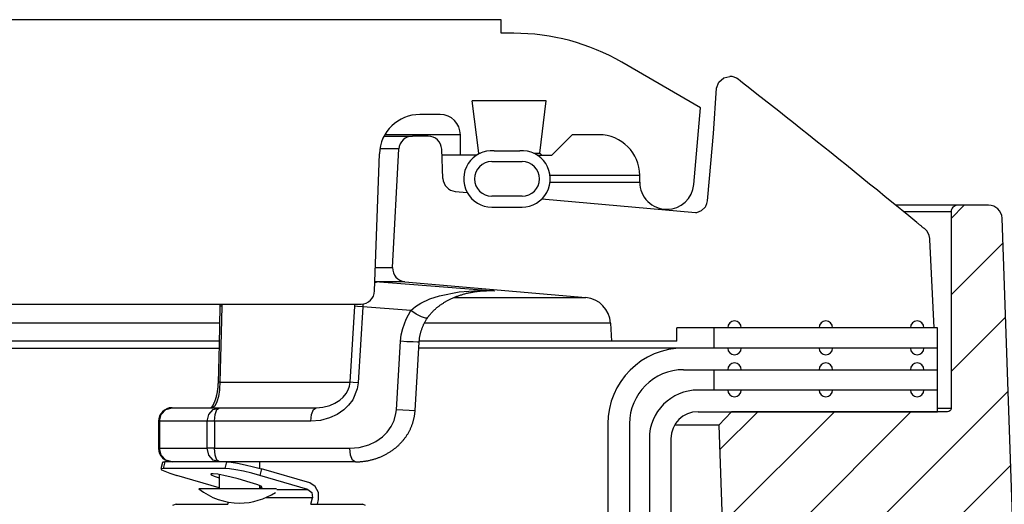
# Model space of a CAD drawing. Extents: x 1529 to 4201, y -422 to 622.
# Tile 174 of 256: x 2038.06 to 2042.6, y 502.15 to 504.39. Entities that reach past the tile are written whole.
import ezdxf

# ---------------------------------------------------------------- set-up
doc = ezdxf.new("R2010")
doc.units = 0
doc.header["$MEASUREMENT"] = 0
doc.layers.add('SPILL-BUCKET', color=1, linetype='CONTINUOUS')

msp = doc.modelspace()

# ---------------------------------------------------------------- hatches: boundary and pattern name
at = {"layer": 'SPILL-BUCKET'}
h = msp.add_hatch(dxfattribs=at)
h.set_pattern_fill('ANSI31', scale=2, style=0)
h.set_pattern_definition([(45, (8270.40055, -797.75803), (-0.176776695, 0.176776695), [])])
edge = h.paths.add_edge_path()
edge.add_line((2041.34488, 502.58122), (2041.28668, 502.5188))
edge.add_line((2041.28668, 502.5188), (2041.33614, 501.10235))
edge.add_line((2041.33614, 501.10235), (2041.66145, 501.10235))
edge.add_line((2041.66145, 501.10235), (2041.67889, 501.60179))
edge.add_arc((2041.80377, 501.59747), 0.12496, 90.01861, 178.01856, ccw=False)
edge.add_line((2041.80373, 501.72243), (2042.59056, 501.72243))
edge.add_arc((2042.59058, 501.78491), 0.06248, 269.98072, 361.98074)
edge.add_line((2042.65303, 501.78707), (2042.59414, 503.47341))
edge.add_arc((2042.5317, 503.47121), 0.06248, 2.01864, 90.01862)
edge.add_line((2042.53168, 503.53369), (2042.38984, 503.53369))
edge.add_arc((2042.38985, 503.50245), 0.03124, 90.01957, 180.01957)
edge.add_line((2042.35861, 503.50244), (2042.35861, 502.59621))
edge.add_arc((2042.3433, 502.59652), 0.01531, 268.81278, 358.81278, ccw=False)
edge.add_line((2042.34299, 502.58122), (2041.34488, 502.58122))

# ---------------------------------------------------------------- linework, layer by layer
at = {"layer": 'SPILL-BUCKET', "linetype": 'Continuous'}
for p, q in [((2040.28191, 504.38936), (2036.09727, 504.38936)), ((2040.28191, 504.3269), (2040.28191, 504.38936)), ((2040.3404, 504.3269), (2040.28191, 504.3269)), ((2041.20315, 503.98339), (2040.84006, 504.19302)), ((2040.49046, 504.01462), (2040.1493, 504.01462)), ((2040.17888, 503.77369), (2040.1493, 504.01462)), ((2040.46088, 503.77369), (2040.49046, 504.01462)), ((2040.00085, 503.95216), (2039.90785, 503.95216)), ((2041.17215, 503.62899), (2041.20315, 503.98339)), ((2040.0299, 503.85847), (2039.74558, 503.85847)), ((2040.06578, 503.85847), (2040.0299, 503.85847)), ((2040.08734, 503.85847), (2040.06578, 503.85847)), ((2040.09453, 503.85847), (2040.08734, 503.85847)), ((2040.09453, 503.76479), (2040.09453, 503.85847)), ((2040.51612, 503.76479), (2040.60981, 503.85847)), ((2040.73472, 503.85847), (2040.60981, 503.85847)), ((2039.69848, 503.13803), (2039.72059, 503.77133)), ((2040.16998, 503.76479), (2040.17888, 503.77369)), ((2040.17888, 503.77369), (2040.18692, 503.77369)), ((2040.25008, 503.78434), (2040.36869, 503.78434)), ((2040.43185, 503.77369), (2040.45362, 503.77369)), ((2040.45362, 503.77369), (2040.46088, 503.77369)), ((2040.46088, 503.77369), (2040.46978, 503.76479)), ((2040.1702, 503.76479), (2040.00931, 503.76479)), ((2040.23943, 503.73481), (2040.37934, 503.73481)), ((2040.44858, 503.76479), (2040.51612, 503.76479)), ((2040.92209, 503.6711), (2040.91556, 503.6711)), ((2040.91556, 503.63987), (2040.92209, 503.63987)), ((2040.92209, 503.63987), (2040.92209, 503.6711)), ((2040.37934, 503.57492), (2040.23943, 503.57492)), ((2040.23943, 503.52495), (2040.37934, 503.52495)), ((2037.95014, 503.07776), (2039.63605, 503.07776))]:
    msp.add_line(p, q, dxfattribs=at)
at = {"layer": 'SPILL-BUCKET', "color": 1, "linetype": 'Continuous'}
for p, q in [((2041.27678, 504.07386), (2041.28761, 504.10129)), ((2041.28761, 504.10129), (2041.30975, 504.12065)), ((2041.30975, 504.12065), (2041.33825, 504.12763)), ((2041.38672, 504.10654), (2041.37674, 504.11434)), ((2041.39669, 504.09873), (2041.38672, 504.10654)), ((2041.42991, 504.07268), (2041.39669, 504.09873)), ((2041.26199, 503.86506), (2041.27678, 504.07386)), ((2041.46308, 504.04659), (2041.42991, 504.07268)), ((2041.49661, 504.02019), (2041.46308, 504.04659)), ((2041.5301, 503.99375), (2041.49661, 504.02019)), ((2041.56396, 503.96698), (2041.5301, 503.99375)), ((2041.59778, 503.94018), (2041.56396, 503.96698)), ((2041.63198, 503.91302), (2041.59778, 503.94018)), ((2041.66615, 503.88584), (2041.63198, 503.91302)), ((2041.24429, 503.65644), (2041.26199, 503.86506)), ((2041.70072, 503.85829), (2041.66615, 503.88584)), ((2039.94576, 503.85223), (2039.87275, 503.85223)), ((2041.73526, 503.83072), (2041.70072, 503.85829)), ((2041.77035, 503.80265), (2041.73526, 503.83072)), ((2039.78172, 503.24624), (2039.81037, 503.79304)), ((2040.01407, 503.65712), (2040.00816, 503.7925)), ((2041.80541, 503.77455), (2041.77035, 503.80265)), ((2041.84074, 503.74618), (2041.80541, 503.77455)), ((2041.87604, 503.71778), (2041.84074, 503.74618)), ((2041.91162, 503.6891), (2041.87604, 503.71778)), ((2041.94718, 503.66039), (2041.91162, 503.6891)), ((2041.23454, 503.55414), (2041.24429, 503.65644)), ((2041.98304, 503.63139), (2041.94718, 503.66039)), ((2040.07103, 503.59763), (2040.12526, 503.59288)), ((2042.01886, 503.60236), (2041.98304, 503.63139)), ((2042.05499, 503.57302), (2042.01886, 503.60236)), ((2040.47084, 503.56265), (2041.17936, 503.50066)), ((2041.23236, 503.54132), (2041.23454, 503.55414)), ((2042.0911, 503.54366), (2042.05499, 503.57302)), ((2042.16392, 503.48427), (2042.0911, 503.54366)), ((2041.17936, 503.50066), (2041.18539, 503.50074)), ((2041.18539, 503.50074), (2041.2076, 503.50861)), ((2041.2076, 503.50861), (2041.22322, 503.52301)), ((2041.22322, 503.52301), (2041.22532, 503.52598)), ((2041.22532, 503.52598), (2041.22718, 503.52902)), ((2041.22718, 503.52902), (2041.23236, 503.54132)), ((2042.18252, 503.46906), (2042.16392, 503.48427)), ((2042.20111, 503.45383), (2042.18252, 503.46906)), ((2042.2016, 503.45343), (2042.2011, 503.45384)), ((2042.20209, 503.45302), (2042.2016, 503.45343)), ((2042.20451, 503.45104), (2042.20209, 503.45302)), ((2042.20691, 503.44908), (2042.20451, 503.45104)), ((2042.20925, 503.44717), (2042.20691, 503.44908)), ((2042.21158, 503.44528), (2042.20925, 503.44717)), ((2042.21383, 503.44343), (2042.21158, 503.44528)), ((2042.21607, 503.44161), (2042.21383, 503.44343)), ((2042.21827, 503.43982), (2042.21607, 503.44161)), ((2042.22045, 503.43804), (2042.21827, 503.43982)), ((2042.22257, 503.43632), (2042.22045, 503.43804)), ((2042.22466, 503.43462), (2042.22257, 503.43632)), ((2042.22666, 503.433), (2042.22466, 503.43462)), ((2042.22865, 503.43139), (2042.22666, 503.433)), ((2042.23054, 503.42985), (2042.22865, 503.43139)), ((2042.23242, 503.42833), (2042.23054, 503.42985)), ((2042.23422, 503.42687), (2042.23242, 503.42833)), ((2042.236, 503.42543), (2042.23422, 503.42687)), ((2042.23672, 503.42485), (2042.236, 503.42543)), ((2042.23744, 503.42427), (2042.23672, 503.42485)), ((2042.26048, 503.38027), (2042.26044, 503.38084)), ((2042.26053, 503.37972), (2042.26048, 503.38027)), ((2042.26064, 503.37843), (2042.26053, 503.37972)), ((2042.26074, 503.37719), (2042.26064, 503.37843)), ((2042.2609, 503.37547), (2042.26074, 503.37719)), ((2042.28054, 502.96845), (2042.2609, 503.37547)), ((2039.83865, 503.18075), (2040.67339, 503.10772)), ((2040.78725, 502.98982), (2040.79164, 502.906)), ((2042.29615, 502.96845), (2041.09385, 502.96845)), ((2041.09385, 502.906), (2041.09385, 502.96845)), ((2042.29615, 502.68115), (2042.29615, 502.96845)), ((2041.09385, 502.906), (2040.79164, 502.906)), ((2042.29615, 502.87477), (2041.12463, 502.87477)), ((2041.12463, 502.77484), (2042.29615, 502.77484)), ((2042.29618, 502.68115), (2041.19128, 502.68115)), ((2042.29618, 502.58122), (2042.29618, 502.68115)), ((2041.19128, 502.58122), (2042.29618, 502.58122)), ((2040.77487, 502.52501), (2040.77487, 502.09813)), ((2040.8748, 502.52501), (2040.8748, 502.09813)), ((2040.96644, 502.4563), (2040.96644, 488.25874)), ((2041.06637, 502.4563), (2041.06637, 488.25874))]:
    msp.add_line(p, q, dxfattribs=at)
at = {"layer": 'SPILL-BUCKET', "color": 7}
for p, q in [((2039.74224, 503.85223), (2039.87275, 503.85223)), ((2039.81038, 503.79304), (2039.72262, 503.79304)), ((2042.38984, 503.53369), (2042.10332, 503.53369)), ((2042.35861, 503.50246), (2042.14161, 503.50246)), ((2039.70228, 503.24624), (2039.78172, 503.24624)), ((2039.83865, 503.18075), (2039.69997, 503.18075)), ((2040.06481, 503.10772), (2040.67341, 503.10772)), ((2040.78725, 502.98982), (2039.92844, 502.98982)), ((2040.79164, 502.906), (2039.90444, 502.906)), ((2041.12463, 502.87477), (2039.90261, 502.87477)), ((2042.35861, 502.59621), (2042.29618, 502.59621)), ((2041.28668, 502.5188), (2041.08313, 502.5188))]:
    msp.add_line(p, q, dxfattribs=at)
at = {"layer": 'SPILL-BUCKET', "color": 7, "linetype": 'Continuous'}
for p, q in [((2040.91556, 503.6711), (2040.50823, 503.6711)), ((2040.50838, 503.63987), (2040.91556, 503.63987)), ((2038.98297, 502.98982), (2027.78476, 502.98982)), ((2041.26561, 502.87477), (2041.26561, 502.96845)), ((2038.98088, 502.906), (2027.78037, 502.906)), ((2027.62442, 502.87477), (2038.98057, 502.87477)), ((2041.26561, 502.68115), (2041.26561, 502.77484))]:
    msp.add_line(p, q, dxfattribs=at)
at = {"layer": 'SPILL-BUCKET', "color": 8, "linetype": 'Continuous'}
for p, q in [((2039.70918, 503.17934), (2039.69978, 503.17534)), ((2039.72175, 503.18075), (2039.70918, 503.17934)), ((2039.72175, 503.18075), (2039.88013, 503.16829)), ((2039.88013, 503.16829), (2040.2515, 503.13855)), ((2039.99791, 503.116), (2040.08812, 503.13426)), ((2040.08812, 503.13426), (2040.17879, 503.14076)), ((2040.14344, 503.13168), (2040.14754, 503.13246)), ((2040.14754, 503.13246), (2040.15172, 503.13322)), ((2040.15172, 503.13322), (2040.1559, 503.13393)), ((2040.1559, 503.13393), (2040.16017, 503.13461)), ((2040.16017, 503.13461), (2040.16442, 503.13524)), ((2040.16442, 503.13524), (2040.16846, 503.13581)), ((2040.16846, 503.13581), (2040.1725, 503.13633)), ((2040.1725, 503.13633), (2040.17669, 503.13683)), ((2040.17669, 503.13683), (2040.18088, 503.13728)), ((2040.17879, 503.14076), (2040.25093, 503.13859)), ((2040.18088, 503.13728), (2040.18509, 503.1377)), ((2040.18509, 503.1377), (2040.1893, 503.13807)), ((2040.1893, 503.13807), (2040.19352, 503.1384)), ((2040.19352, 503.1384), (2040.19774, 503.13869)), ((2040.22573, 503.13855), (2040.19594, 503.13855)), ((2040.19774, 503.13869), (2040.20197, 503.13894)), ((2040.20197, 503.13894), (2040.2062, 503.13914)), ((2040.2062, 503.13914), (2040.21043, 503.1393)), ((2040.21043, 503.1393), (2040.21466, 503.13941)), ((2040.21466, 503.13941), (2040.21687, 503.13944)), ((2040.21687, 503.13944), (2040.21907, 503.13946)), ((2040.25107, 503.13858), (2040.21912, 503.13854)), ((2040.2515, 503.13855), (2040.22573, 503.13855)), ((2040.25093, 503.13859), (2040.2515, 503.13855)), ((2040.2515, 503.13855), (2040.25107, 503.13858)), ((2039.91156, 503.08139), (2039.95419, 503.10138)), ((2039.95419, 503.10138), (2039.99791, 503.116)), ((2040.02162, 503.08586), (2040.02416, 503.08737)), ((2040.02416, 503.08737), (2040.02669, 503.08884)), ((2040.02669, 503.08884), (2040.02933, 503.09034)), ((2040.02933, 503.09034), (2040.03197, 503.09181)), ((2040.03197, 503.09181), (2040.03503, 503.09348)), ((2040.03503, 503.09348), (2040.0381, 503.09511)), ((2040.0381, 503.09511), (2040.04124, 503.09673)), ((2040.04124, 503.09673), (2040.04439, 503.09833)), ((2040.04439, 503.09833), (2040.04762, 503.09992)), ((2040.04762, 503.09992), (2040.05085, 503.10147)), ((2040.05085, 503.10147), (2040.05416, 503.10302)), ((2040.05416, 503.10302), (2040.05748, 503.10453)), ((2040.05748, 503.10453), (2040.06088, 503.10604)), ((2040.06088, 503.10604), (2040.06429, 503.1075)), ((2040.06429, 503.1075), (2040.06778, 503.10897)), ((2040.06778, 503.10897), (2040.07128, 503.1104)), ((2040.07128, 503.1104), (2040.075, 503.11187)), ((2040.075, 503.11187), (2040.07872, 503.11331)), ((2040.07872, 503.11331), (2040.08231, 503.11465)), ((2040.08231, 503.11465), (2040.08589, 503.11595)), ((2040.08589, 503.11595), (2040.08953, 503.11722)), ((2040.08953, 503.11722), (2040.09317, 503.11846)), ((2040.09317, 503.11846), (2040.09686, 503.11968)), ((2040.09686, 503.11968), (2040.10055, 503.12085)), ((2040.10055, 503.12085), (2040.1043, 503.122)), ((2040.1043, 503.122), (2040.10805, 503.12311)), ((2040.10805, 503.12311), (2040.11186, 503.1242)), ((2040.11186, 503.1242), (2040.11566, 503.12525)), ((2040.11566, 503.12525), (2040.11954, 503.12627)), ((2040.11954, 503.12627), (2040.12341, 503.12725)), ((2040.12341, 503.12725), (2040.12736, 503.12821)), ((2040.12736, 503.12821), (2040.1313, 503.12912)), ((2040.1313, 503.12912), (2040.13532, 503.13001)), ((2040.13532, 503.13001), (2040.13934, 503.13086)), ((2040.13934, 503.13086), (2040.14344, 503.13168)), ((2038.9849, 503.06686), (2038.98052, 502.89151)), ((2038.98495, 503.06915), (2038.9849, 503.06704)), ((2038.98718, 503.0678), (2038.9849, 503.06686)), ((2038.9849, 503.06704), (2038.9849, 503.06695)), ((2038.9849, 503.06695), (2038.9849, 503.06686)), ((2038.98491, 503.07776), (2038.98495, 503.07545)), ((2038.98495, 503.07545), (2038.98497, 503.07335)), ((2038.98497, 503.07126), (2038.98495, 503.06915)), ((2038.98497, 503.07335), (2038.98497, 503.07126)), ((2038.99382, 503.06856), (2038.98718, 503.0678)), ((2038.99382, 503.06856), (2038.99067, 502.94391)), ((2038.9939, 503.07774), (2038.99382, 503.06856)), ((2039.59344, 502.84253), (2039.60705, 503.06856)), ((2039.60705, 503.06856), (2039.60799, 503.07755)), ((2039.6203, 503.06712), (2039.60705, 503.06856)), ((2039.64364, 503.06529), (2039.6203, 503.06712)), ((2039.64364, 503.06529), (2039.62247, 502.71461)), ((2039.64417, 503.07222), (2039.64364, 503.06529)), ((2039.86625, 503.04788), (2039.64364, 503.06529)), ((2039.64499, 503.0784), (2039.64417, 503.07222)), ((2039.84383, 503.00784), (2039.86625, 503.04788)), ((2039.86625, 503.04788), (2039.8879, 503.06633)), ((2039.89026, 503.03125), (2039.86625, 503.04788)), ((2039.8879, 503.06633), (2039.91156, 503.08139)), ((2039.96365, 503.04018), (2039.96534, 503.04194)), ((2039.96534, 503.04194), (2039.96704, 503.04367)), ((2039.96704, 503.04367), (2039.96885, 503.04547)), ((2039.96885, 503.04547), (2039.97067, 503.04725)), ((2039.97067, 503.04725), (2039.97263, 503.04911)), ((2039.97263, 503.04911), (2039.97459, 503.05094)), ((2039.97459, 503.05094), (2039.97671, 503.05288)), ((2039.97671, 503.05288), (2039.97885, 503.05478)), ((2039.97885, 503.05478), (2039.98072, 503.05643)), ((2039.98072, 503.05643), (2039.9826, 503.05804)), ((2039.9826, 503.05804), (2039.98456, 503.05969)), ((2039.98456, 503.05969), (2039.98652, 503.06132)), ((2039.98652, 503.06132), (2039.98871, 503.06309)), ((2039.98871, 503.06309), (2039.9909, 503.06483)), ((2039.9909, 503.06483), (2039.99317, 503.06659)), ((2039.99317, 503.06659), (2039.99543, 503.06831)), ((2039.99543, 503.06831), (2039.9978, 503.07007)), ((2039.9978, 503.07007), (2040.00016, 503.07179)), ((2040.00016, 503.07179), (2040.00263, 503.07355)), ((2040.00263, 503.07355), (2040.0051, 503.07526)), ((2040.0051, 503.07526), (2040.0077, 503.07703)), ((2040.0077, 503.07703), (2040.0103, 503.07876)), ((2040.0103, 503.07876), (2040.01304, 503.08054)), ((2040.01304, 503.08054), (2040.01579, 503.08228)), ((2040.01579, 503.08228), (2040.0187, 503.08409)), ((2040.0187, 503.08409), (2040.02162, 503.08586)), ((2039.82813, 502.96556), (2039.84383, 503.00784)), ((2039.91425, 503.01828), (2039.89026, 503.03125)), ((2039.93293, 503.01183), (2039.91425, 503.01828)), ((2039.9305, 502.99381), (2039.93198, 502.99653)), ((2039.93198, 502.99653), (2039.93352, 502.99927)), ((2039.94218, 503.01333), (2039.93293, 503.01183)), ((2039.93352, 502.99927), (2039.93509, 503.00198)), ((2039.93509, 503.00198), (2039.93671, 503.00469)), ((2039.93671, 503.00469), (2039.93836, 503.00738)), ((2039.93836, 503.00738), (2039.94002, 503.01003)), ((2039.94002, 503.01003), (2039.94173, 503.01265)), ((2039.94173, 503.01265), (2039.94196, 503.01298)), ((2039.94196, 503.01298), (2039.94219, 503.01332)), ((2039.94219, 503.01333), (2039.94221, 503.01337)), ((2039.94221, 503.01337), (2039.94224, 503.01342)), ((2039.94224, 503.01342), (2039.94337, 503.01511)), ((2039.94337, 503.01511), (2039.94452, 503.01677)), ((2039.94452, 503.01677), (2039.94571, 503.01846)), ((2039.94571, 503.01846), (2039.94691, 503.02013)), ((2039.94691, 503.02013), (2039.94814, 503.02179)), ((2039.94814, 503.02179), (2039.94938, 503.02344)), ((2039.94938, 503.02344), (2039.95066, 503.0251)), ((2039.95066, 503.0251), (2039.95195, 503.02674)), ((2039.95195, 503.02674), (2039.95329, 503.02841)), ((2039.95329, 503.02841), (2039.95465, 503.03006)), ((2039.95465, 503.03006), (2039.95606, 503.03174)), ((2039.95606, 503.03174), (2039.95748, 503.03339)), ((2039.95748, 503.03339), (2039.95898, 503.03509)), ((2039.95898, 503.03509), (2039.96048, 503.03676)), ((2039.96048, 503.03676), (2039.96206, 503.03848)), ((2039.96206, 503.03848), (2039.96365, 503.04018)), ((2039.82142, 502.9359), (2039.82813, 502.96556)), ((2039.91226, 502.94899), (2039.9131, 502.95185)), ((2039.9131, 502.95185), (2039.91398, 502.95471)), ((2039.91398, 502.95471), (2039.9149, 502.95756)), ((2039.9149, 502.95756), (2039.91586, 502.9604)), ((2039.91586, 502.9604), (2039.91686, 502.96324)), ((2039.91686, 502.96324), (2039.9179, 502.96606)), ((2039.9179, 502.96606), (2039.91897, 502.96886)), ((2039.91897, 502.96886), (2039.92009, 502.97165)), ((2039.92009, 502.97165), (2039.92124, 502.97443)), ((2039.92124, 502.97443), (2039.92244, 502.97723)), ((2039.92244, 502.97723), (2039.92368, 502.98001)), ((2039.92368, 502.98001), (2039.92497, 502.98279)), ((2039.92497, 502.98279), (2039.92628, 502.98555)), ((2039.92628, 502.98555), (2039.92765, 502.98832)), ((2039.92765, 502.98832), (2039.92905, 502.99106)), ((2039.92905, 502.99106), (2039.9305, 502.99381)), ((2038.99067, 502.94391), (2038.98497, 502.71788)), ((2039.79918, 502.58969), (2039.818, 502.90602)), ((2039.818, 502.90602), (2039.82142, 502.9359)), ((2039.84796, 502.90413), (2039.818, 502.90602)), ((2039.90437, 502.90406), (2039.90449, 502.90581)), ((2039.90449, 502.90581), (2039.90472, 502.90871)), ((2039.90472, 502.90871), (2039.90501, 502.91161)), ((2039.90501, 502.91161), (2039.90533, 502.9145)), ((2039.90533, 502.9145), (2039.90568, 502.91739)), ((2039.90568, 502.91739), (2039.90608, 502.92027)), ((2039.90608, 502.92027), (2039.90652, 502.92315)), ((2039.90652, 502.92315), (2039.907, 502.92604)), ((2039.907, 502.92604), (2039.90751, 502.92891)), ((2039.90751, 502.92891), (2039.90807, 502.9318)), ((2039.90807, 502.9318), (2039.90867, 502.93467)), ((2039.90867, 502.93467), (2039.90931, 502.93755)), ((2039.90931, 502.93755), (2039.90999, 502.94042)), ((2039.90999, 502.94042), (2039.9107, 502.94328)), ((2039.9107, 502.94328), (2039.91146, 502.94613)), ((2039.91146, 502.94613), (2039.91226, 502.94899)), ((2038.98052, 502.89151), (2038.97613, 502.71617)), ((2039.87648, 502.90268), (2039.84796, 502.90413)), ((2039.89685, 502.90203), (2039.87648, 502.90268)), ((2039.89485, 502.74415), (2039.90424, 502.90231)), ((2039.90425, 502.90231), (2039.89685, 502.90203)), ((2039.90427, 502.90231), (2039.90437, 502.90406)), ((2039.58592, 502.71788), (2039.59344, 502.84253)), ((2039.88543, 502.58598), (2039.89485, 502.74415)), ((2038.97307, 502.67932), (2038.97276, 502.67721)), ((2038.97336, 502.68135), (2038.97307, 502.67932)), ((2038.97363, 502.6834), (2038.97336, 502.68135)), ((2038.9739, 502.68551), (2038.97363, 502.6834)), ((2038.97415, 502.68764), (2038.9739, 502.68551)), ((2038.97439, 502.68976), (2038.97415, 502.68764)), ((2038.97461, 502.69191), (2038.97439, 502.68976)), ((2038.97482, 502.69404), (2038.97461, 502.69191)), ((2038.97502, 502.69619), (2038.97482, 502.69404)), ((2038.9752, 502.69834), (2038.97502, 502.69619)), ((2038.97536, 502.7005), (2038.9752, 502.69834)), ((2038.97551, 502.70266), (2038.97536, 502.7005)), ((2038.97565, 502.70484), (2038.97551, 502.70266)), ((2038.97577, 502.70702), (2038.97565, 502.70484)), ((2038.97588, 502.70921), (2038.97577, 502.70702)), ((2038.97598, 502.71141), (2038.97588, 502.70921)), ((2038.97605, 502.71362), (2038.97598, 502.71141)), ((2038.97609, 502.7149), (2038.97605, 502.71362)), ((2038.97612, 502.71617), (2038.97609, 502.7149)), ((2038.97839, 502.71711), (2038.97613, 502.71617)), ((2038.98288, 502.6824), (2038.97821, 502.65188)), ((2038.98497, 502.71788), (2038.97839, 502.71711)), ((2038.98335, 502.6872), (2038.98288, 502.6824)), ((2038.98497, 502.71788), (2038.98335, 502.6872)), ((2038.98497, 502.71788), (2039.1138, 502.71788)), ((2039.1138, 502.71788), (2039.23151, 502.71788)), ((2039.23151, 502.71788), (2039.3378, 502.71788)), ((2039.3378, 502.71788), (2039.43244, 502.71788)), ((2039.43244, 502.71788), (2039.51521, 502.71788)), ((2039.51521, 502.71788), (2039.58592, 502.71788)), ((2039.56793, 502.66575), (2039.57658, 502.68127)), ((2039.57658, 502.68127), (2039.5829, 502.69904)), ((2039.5829, 502.69904), (2039.58484, 502.7083)), ((2039.58484, 502.7083), (2039.58592, 502.71788)), ((2039.59918, 502.71644), (2039.58592, 502.71788)), ((2039.61826, 502.68635), (2039.59743, 502.63642)), ((2039.62247, 502.71461), (2039.59918, 502.71644)), ((2039.62247, 502.71461), (2039.61826, 502.68635)), ((2038.96197, 502.63311), (2038.9614, 502.63156)), ((2038.96253, 502.6347), (2038.96197, 502.63311)), ((2038.96308, 502.63631), (2038.96253, 502.6347)), ((2038.96363, 502.63795), (2038.96308, 502.63631)), ((2038.96417, 502.6396), (2038.96363, 502.63795)), ((2038.9647, 502.6413), (2038.96417, 502.6396)), ((2038.96522, 502.643), (2038.9647, 502.6413)), ((2038.96574, 502.64474), (2038.96522, 502.643)), ((2038.96623, 502.64649), (2038.96574, 502.64474)), ((2038.96673, 502.64827), (2038.96623, 502.64649)), ((2038.96721, 502.65007), (2038.96673, 502.64827)), ((2038.96768, 502.65189), (2038.96721, 502.65007)), ((2038.96814, 502.65372), (2038.96768, 502.65189)), ((2038.96859, 502.65559), (2038.96814, 502.65372)), ((2038.96903, 502.65746), (2038.96859, 502.65559)), ((2038.96946, 502.65936), (2038.96903, 502.65746)), ((2038.96987, 502.66125), (2038.96946, 502.65936)), ((2038.97027, 502.66316), (2038.96987, 502.66125)), ((2038.97065, 502.66508), (2038.97027, 502.66316)), ((2038.97103, 502.66702), (2038.97065, 502.66508)), ((2038.9714, 502.66901), (2038.97103, 502.66702)), ((2038.97821, 502.65188), (2038.97112, 502.62649)), ((2038.97175, 502.67102), (2038.9714, 502.66901)), ((2038.9721, 502.67306), (2038.97175, 502.67102)), ((2038.97244, 502.67513), (2038.9721, 502.67306)), ((2038.97276, 502.67721), (2038.97244, 502.67513)), ((2039.51541, 502.61986), (2039.53851, 502.63453)), ((2039.53851, 502.63453), (2039.5541, 502.64849)), ((2039.5541, 502.64849), (2039.56793, 502.66575)), ((2039.59743, 502.63642), (2039.57878, 502.61121)), ((2038.71382, 502.56827), (2038.73494, 502.59113)), ((2038.73494, 502.59113), (2038.76379, 502.5995)), ((2038.76379, 502.5995), (2038.983, 502.5995)), ((2038.93303, 502.56827), (2038.95415, 502.59113)), ((2038.94352, 502.59968), (2038.94332, 502.59948)), ((2038.94386, 502.60002), (2038.94352, 502.59968)), ((2038.94421, 502.60039), (2038.94386, 502.60002)), ((2038.94459, 502.60079), (2038.94421, 502.60039)), ((2038.94499, 502.60124), (2038.94459, 502.60079)), ((2038.94541, 502.60172), (2038.94499, 502.60124)), ((2038.94584, 502.60223), (2038.94541, 502.60172)), ((2038.94629, 502.60278), (2038.94584, 502.60223)), ((2038.94676, 502.60338), (2038.94629, 502.60278)), ((2038.94724, 502.604), (2038.94676, 502.60338)), ((2038.94774, 502.60467), (2038.94724, 502.604)), ((2038.94824, 502.60536), (2038.94774, 502.60467)), ((2038.94874, 502.60607), (2038.94824, 502.60536)), ((2038.96103, 502.6072), (2038.94832, 502.5995)), ((2038.94925, 502.60681), (2038.94874, 502.60607)), ((2038.94976, 502.60759), (2038.94925, 502.60681)), ((2038.9503, 502.60841), (2038.94976, 502.60759)), ((2038.95084, 502.60928), (2038.9503, 502.60841)), ((2038.95139, 502.61019), (2038.95084, 502.60928)), ((2038.95196, 502.61114), (2038.95139, 502.61019)), ((2038.95253, 502.61213), (2038.95196, 502.61114)), ((2038.95311, 502.61317), (2038.95253, 502.61213)), ((2038.9537, 502.61424), (2038.95311, 502.61317)), ((2038.95429, 502.61536), (2038.9537, 502.61424)), ((2038.95415, 502.59113), (2038.983, 502.5995)), ((2038.95488, 502.61651), (2038.95429, 502.61536)), ((2038.95548, 502.61771), (2038.95488, 502.61651)), ((2038.95608, 502.61894), (2038.95548, 502.61771)), ((2038.95668, 502.62021), (2038.95608, 502.61894)), ((2038.95727, 502.62151), (2038.95668, 502.62021)), ((2038.95787, 502.62285), (2038.95727, 502.62151)), ((2038.95847, 502.62422), (2038.95787, 502.62285)), ((2038.95907, 502.62562), (2038.95847, 502.62422)), ((2038.95965, 502.62706), (2038.95907, 502.62562)), ((2038.96024, 502.62853), (2038.95965, 502.62706)), ((2038.96082, 502.63003), (2038.96024, 502.62853)), ((2038.9614, 502.63156), (2038.96082, 502.63003)), ((2038.97112, 502.62649), (2038.96103, 502.6072)), ((2038.9623, 502.56827), (2038.97105, 502.59113)), ((2038.97105, 502.59113), (2038.983, 502.5995)), ((2038.983, 502.5995), (2039.42849, 502.5995)), ((2039.40779, 502.56827), (2039.41654, 502.59113)), ((2039.41654, 502.59113), (2039.42849, 502.5995)), ((2039.42849, 502.5995), (2039.45987, 502.60193)), ((2039.45987, 502.60193), (2039.49128, 502.60962)), ((2039.49128, 502.60962), (2039.51541, 502.61986)), ((2039.55657, 502.58959), (2039.52573, 502.56827)), ((2039.57878, 502.61121), (2039.55657, 502.58959)), ((2039.79723, 502.57237), (2039.79918, 502.58969)), ((2039.82914, 502.5878), (2039.79918, 502.58969)), ((2039.85767, 502.58635), (2039.82914, 502.5878)), ((2038.70609, 502.53704), (2038.71382, 502.56827)), ((2038.9253, 502.53704), (2038.93303, 502.56827)), ((2038.9591, 502.53704), (2038.9623, 502.56827)), ((2039.40459, 502.53704), (2039.40779, 502.56827)), ((2039.49114, 502.55222), (2039.44904, 502.54091)), ((2039.52573, 502.56827), (2039.49114, 502.55222)), ((2039.78889, 502.54127), (2039.79723, 502.57237)), ((2039.87803, 502.5857), (2039.85767, 502.58635)), ((2039.8779, 502.53991), (2039.87871, 502.54299)), ((2039.88543, 502.58598), (2039.87803, 502.5857)), ((2039.87871, 502.54299), (2039.87948, 502.54607)), ((2039.87948, 502.54607), (2039.8802, 502.54916)), ((2039.8802, 502.54916), (2039.88088, 502.55226)), ((2039.88088, 502.55226), (2039.88151, 502.55536)), ((2039.88151, 502.55536), (2039.8821, 502.55847)), ((2039.8821, 502.55847), (2039.88265, 502.56158)), ((2039.88265, 502.56158), (2039.88316, 502.5647)), ((2039.88316, 502.5647), (2039.88362, 502.56782)), ((2039.88362, 502.56782), (2039.88403, 502.57095)), ((2039.88403, 502.57095), (2039.88441, 502.57408)), ((2039.88441, 502.57408), (2039.88474, 502.57722)), ((2039.88474, 502.57722), (2039.88503, 502.58034)), ((2039.88503, 502.58034), (2039.88527, 502.58346)), ((2039.88527, 502.58346), (2039.88534, 502.58472)), ((2039.88534, 502.58472), (2039.88541, 502.58598)), ((2038.70133, 502.53704), (2038.70133, 502.41213)), ((2038.70253, 502.53704), (2038.70133, 502.53704)), ((2038.70609, 502.53704), (2038.70253, 502.53704)), ((2038.70609, 502.53704), (2038.70609, 502.41213)), ((2038.9253, 502.53704), (2038.70609, 502.53704)), ((2038.9253, 502.41213), (2038.9253, 502.53704)), ((2038.93884, 502.53704), (2038.9253, 502.53704)), ((2038.9591, 502.53704), (2038.93884, 502.53704)), ((2038.9591, 502.53704), (2038.9591, 502.41213)), ((2039.40459, 502.53704), (2038.9591, 502.53704)), ((2039.44904, 502.54091), (2039.40459, 502.53704)), ((2039.75687, 502.48715), (2039.77511, 502.5125)), ((2039.77511, 502.5125), (2039.78889, 502.54127)), ((2039.86073, 502.49518), (2039.86217, 502.49808)), ((2039.86217, 502.49808), (2039.86357, 502.50097)), ((2039.86357, 502.50097), (2039.86492, 502.50389)), ((2039.86492, 502.50389), (2039.86622, 502.5068)), ((2039.86622, 502.5068), (2039.86749, 502.50974)), ((2039.86749, 502.50974), (2039.86872, 502.5127)), ((2039.86872, 502.5127), (2039.86991, 502.51568)), ((2039.86991, 502.51568), (2039.87106, 502.51866)), ((2039.87106, 502.51866), (2039.87216, 502.52167)), ((2039.87216, 502.52167), (2039.87322, 502.52468)), ((2039.87322, 502.52468), (2039.87425, 502.52771)), ((2039.87425, 502.52771), (2039.87523, 502.53074)), ((2039.87523, 502.53074), (2039.87616, 502.53379)), ((2039.87616, 502.53379), (2039.87705, 502.53685)), ((2039.87705, 502.53685), (2039.8779, 502.53991)), ((2039.70415, 502.4435), (2039.73503, 502.46533)), ((2039.73503, 502.46533), (2039.75687, 502.48715)), ((2039.82994, 502.44855), (2039.83207, 502.45112)), ((2039.83207, 502.45112), (2039.83416, 502.45372)), ((2039.83416, 502.45372), (2039.83621, 502.45634)), ((2039.83621, 502.45634), (2039.83822, 502.45899)), ((2039.83822, 502.45899), (2039.84019, 502.46166)), ((2039.84019, 502.46166), (2039.84213, 502.46435)), ((2039.84213, 502.46435), (2039.84403, 502.46706)), ((2039.84403, 502.46706), (2039.84589, 502.46981)), ((2039.84589, 502.46981), (2039.84769, 502.47254)), ((2039.84769, 502.47254), (2039.84946, 502.4753)), ((2039.84946, 502.4753), (2039.85118, 502.47808)), ((2039.85118, 502.47808), (2039.85288, 502.48089)), ((2039.85288, 502.48089), (2039.85453, 502.48371)), ((2039.85453, 502.48371), (2039.85614, 502.48656)), ((2039.85614, 502.48656), (2039.85771, 502.48941)), ((2039.85771, 502.48941), (2039.85925, 502.49229)), ((2039.85925, 502.49229), (2039.86073, 502.49518)), ((2038.70253, 502.41213), (2038.70133, 502.41213)), ((2038.70609, 502.41213), (2038.70253, 502.41213)), ((2038.70609, 502.41213), (2038.9253, 502.41213)), ((2038.71382, 502.3809), (2038.70609, 502.41213)), ((2038.93884, 502.41213), (2038.9253, 502.41213)), ((2038.93303, 502.3809), (2038.9253, 502.41213)), ((2038.9591, 502.41213), (2038.93884, 502.41213)), ((2038.9591, 502.41213), (2039.58471, 502.41213)), ((2038.9623, 502.3809), (2038.9591, 502.41213)), ((2039.58471, 502.41213), (2039.62799, 502.41592)), ((2039.58791, 502.3809), (2039.58471, 502.41213)), ((2039.62799, 502.41592), (2039.67127, 502.42784)), ((2039.67127, 502.42784), (2039.70415, 502.4435)), ((2039.78246, 502.40446), (2039.78529, 502.40653)), ((2039.78529, 502.40653), (2039.78807, 502.40863)), ((2039.78807, 502.40863), (2039.79083, 502.41076)), ((2039.79083, 502.41076), (2039.79355, 502.41292)), ((2039.79355, 502.41292), (2039.79625, 502.41512)), ((2039.79625, 502.41512), (2039.7989, 502.41734)), ((2039.7989, 502.41734), (2039.80152, 502.4196)), ((2039.80152, 502.4196), (2039.8041, 502.42187)), ((2039.8041, 502.42187), (2039.80665, 502.42418)), ((2039.80665, 502.42418), (2039.80915, 502.42651)), ((2039.80915, 502.42651), (2039.81162, 502.42887)), ((2039.81162, 502.42887), (2039.81405, 502.43125)), ((2039.81405, 502.43125), (2039.81644, 502.43365)), ((2039.81644, 502.43365), (2039.81878, 502.43607)), ((2039.81878, 502.43607), (2039.8211, 502.43853)), ((2039.8211, 502.43853), (2039.82335, 502.44098)), ((2039.82335, 502.44098), (2039.82556, 502.44345)), ((2039.82556, 502.44345), (2039.82777, 502.44599)), ((2039.82777, 502.44599), (2039.82994, 502.44855)), ((2038.73494, 502.35804), (2038.71382, 502.3809)), ((2038.95415, 502.35804), (2038.93303, 502.3809)), ((2038.97105, 502.35804), (2038.9623, 502.3809)), ((2039.59666, 502.35804), (2039.58791, 502.3809)), ((2039.685, 502.35921), (2039.68858, 502.36015)), ((2039.68858, 502.36015), (2039.69214, 502.36112)), ((2039.69214, 502.36112), (2039.69569, 502.36215)), ((2039.69569, 502.36215), (2039.69923, 502.36322)), ((2039.69923, 502.36322), (2039.70276, 502.36433)), ((2039.70276, 502.36433), (2039.70624, 502.36547)), ((2039.70624, 502.36547), (2039.7097, 502.36666)), ((2039.7097, 502.36666), (2039.71314, 502.36789)), ((2039.71314, 502.36789), (2039.71656, 502.36916)), ((2039.71656, 502.36916), (2039.71996, 502.37047)), ((2039.71996, 502.37047), (2039.72334, 502.37182)), ((2039.72334, 502.37182), (2039.7267, 502.3732)), ((2039.7267, 502.3732), (2039.73003, 502.37463)), ((2039.73003, 502.37463), (2039.73334, 502.3761)), ((2039.73334, 502.3761), (2039.73663, 502.37761)), ((2039.73663, 502.37761), (2039.73989, 502.37915)), ((2039.73989, 502.37915), (2039.74313, 502.38073)), ((2039.74313, 502.38073), (2039.74633, 502.38234)), ((2039.74633, 502.38234), (2039.74951, 502.384)), ((2039.74951, 502.384), (2039.75266, 502.38569)), ((2039.75266, 502.38569), (2039.75578, 502.38741)), ((2039.75578, 502.38741), (2039.75886, 502.38917)), ((2039.75886, 502.38917), (2039.76192, 502.39096)), ((2039.76192, 502.39096), (2039.76494, 502.39279)), ((2039.76494, 502.39279), (2039.76795, 502.39465)), ((2039.76795, 502.39465), (2039.7709, 502.39654)), ((2039.7709, 502.39654), (2039.77383, 502.39847)), ((2039.77383, 502.39847), (2039.77674, 502.40043)), ((2039.77674, 502.40043), (2039.77962, 502.40243)), ((2039.77962, 502.40243), (2039.78246, 502.40446)), ((2038.72021, 502.34736), (2038.71274, 502.31719)), ((2038.72252, 502.31951), (2038.7132, 502.31792)), ((2038.7132, 502.31792), (2038.71571, 502.31333)), ((2038.72021, 502.34736), (2038.72296, 502.34909)), ((2038.72999, 502.34967), (2038.72252, 502.31951)), ((2039.00934, 502.31951), (2038.72252, 502.31951)), ((2038.72296, 502.34909), (2038.72999, 502.34967)), ((2039.0168, 502.34967), (2038.72999, 502.34967)), ((2038.76379, 502.34967), (2038.73494, 502.35804)), ((2038.983, 502.34967), (2038.76379, 502.34967)), ((2038.983, 502.34967), (2038.95415, 502.35804)), ((2038.983, 502.34967), (2038.97105, 502.35804)), ((2039.00934, 502.31951), (2039.0168, 502.34967)), ((2039.02957, 502.31792), (2039.00934, 502.31951)), ((2039.0168, 502.34967), (2039.03703, 502.34809)), ((2039.60861, 502.34967), (2039.0168, 502.34967)), ((2039.05872, 502.31333), (2039.02957, 502.31792)), ((2039.03703, 502.34809), (2039.06619, 502.3435)), ((2039.06619, 502.3435), (2039.10143, 502.33634)), ((2039.10143, 502.33634), (2039.13929, 502.32733)), ((2039.13929, 502.32733), (2039.17608, 502.31734)), ((2039.17608, 502.31734), (2039.16861, 502.28718)), ((2039.16879, 502.31943), (2039.16879, 502.34967)), ((2039.39903, 502.25268), (2039.17608, 502.31734)), ((2039.60861, 502.34967), (2039.59666, 502.35804)), ((2039.61009, 502.3497), (2039.61252, 502.34971)), ((2039.61252, 502.34971), (2039.61494, 502.34974)), ((2039.61494, 502.34974), (2039.6187, 502.34983)), ((2039.6187, 502.34983), (2039.62247, 502.34998)), ((2039.62247, 502.34998), (2039.62621, 502.35017)), ((2039.62621, 502.35017), (2039.62996, 502.3504)), ((2039.62996, 502.3504), (2039.63368, 502.35068)), ((2039.63368, 502.35068), (2039.63739, 502.351)), ((2039.63739, 502.351), (2039.6411, 502.35136)), ((2039.6411, 502.35136), (2039.64481, 502.35177)), ((2039.64481, 502.35177), (2039.64852, 502.35223)), ((2039.64852, 502.35223), (2039.65224, 502.35273)), ((2039.65224, 502.35273), (2039.65593, 502.35328)), ((2039.65593, 502.35328), (2039.65962, 502.35387)), ((2039.65962, 502.35387), (2039.66328, 502.3545)), ((2039.66328, 502.3545), (2039.66694, 502.35518)), ((2039.66694, 502.35518), (2039.67058, 502.35589)), ((2039.67058, 502.35589), (2039.67421, 502.35666)), ((2039.67421, 502.35666), (2039.67782, 502.35747)), ((2039.67782, 502.35747), (2039.68142, 502.35831)), ((2039.68142, 502.35831), (2039.685, 502.35921)), ((2038.71571, 502.31333), (2038.7298, 502.30618)), ((2038.7298, 502.30618), (2038.75408, 502.29717)), ((2038.75408, 502.29717), (2038.78619, 502.28718)), ((2038.98192, 502.23041), (2038.78619, 502.28718)), ((2038.95338, 502.29515), (2038.94297, 502.29437)), ((2038.94297, 502.29437), (2038.94468, 502.29045)), ((2038.94468, 502.29045), (2038.95827, 502.28392)), ((2038.97449, 502.29268), (2038.95338, 502.29515)), ((2038.95827, 502.28392), (2038.98192, 502.27566)), ((2039.00349, 502.28731), (2038.97449, 502.29268)), ((2038.98192, 502.29146), (2038.98192, 502.22476)), ((2039.03646, 502.27975), (2039.00349, 502.28731)), ((2039.06899, 502.27101), (2039.03646, 502.27975)), ((2039.09396, 502.30618), (2039.05872, 502.31333)), ((2039.12473, 502.25485), (2039.06899, 502.27101)), ((2039.13183, 502.29717), (2039.09396, 502.30618)), ((2039.16861, 502.28718), (2039.13183, 502.29717)), ((2039.39089, 502.22271), (2039.16861, 502.28718)), ((2038.89481, 502.22476), (2038.88798, 502.22476)), ((2038.9148, 502.22476), (2038.89481, 502.22476)), ((2038.94648, 502.22476), (2038.9148, 502.22476)), ((2038.98755, 502.22476), (2038.94648, 502.22476)), ((2039.03503, 502.22476), (2038.98755, 502.22476)), ((2039.08544, 502.22476), (2039.03503, 502.22476)), ((2039.13512, 502.22476), (2039.08544, 502.22476)), ((2039.15545, 502.24505), (2039.12473, 502.25485)), ((2039.18044, 502.22476), (2039.13512, 502.22476)), ((2039.17482, 502.23692), (2039.15545, 502.24505)), ((2039.16879, 502.22476), (2039.16879, 502.23983)), ((2039.16879, 502.2307), (2039.17954, 502.23185)), ((2039.17954, 502.23185), (2039.17482, 502.23692)), ((2039.21811, 502.22476), (2039.18044, 502.22476)), ((2039.24537, 502.22476), (2039.21811, 502.22476)), ((2039.42489, 502.23652), (2039.39903, 502.25268)), ((2039.43983, 502.20852), (2039.42489, 502.23652)), ((2039.41129, 502.18446), (2039.19504, 502.18446)), ((2039.24812, 502.22271), (2039.39089, 502.22271)), ((2039.39089, 502.22271), (2039.40841, 502.20816)), ((2039.40382, 502.1543), (2039.41129, 502.18446)), ((2039.40841, 502.20816), (2039.41129, 502.18446)), ((2039.43983, 502.17619), (2039.43983, 502.20852)), ((2038.78239, 502.1543), (2038.76616, 502.14839)), ((2038.78239, 502.1543), (2039.0214, 502.1543)), ((2039.0214, 502.1543), (2039.02386, 502.16421)), ((2039.40382, 502.1543), (2039.64284, 502.1543)), ((2039.43441, 502.1543), (2039.43983, 502.17619)), ((2039.65615, 502.14839), (2039.64284, 502.1543))]:
    msp.add_line(p, q, dxfattribs=at)
at = {"layer": 'SPILL-BUCKET', "color": 2, "linetype": 'Continuous'}
msp.add_lwpolyline([(2041.34488, 502.58122), (2041.28668, 502.5188), (2041.33614, 501.10235), (2041.66145, 501.10235), (2041.67889, 501.60179, -0.404026), (2041.80373, 501.72243), (2042.59056, 501.72243, 0.4244749), (2042.65303, 501.78707), (2042.59414, 503.47341, 0.4040261), (2042.53168, 503.53369), (2042.38984, 503.53369, 0.4142136), (2042.35861, 503.50244), (2042.35861, 502.59621, -0.4142136), (2042.34299, 502.58122), (2041.34488, 502.58122)], format="xyb", dxfattribs=at)
at = {"layer": 'SPILL-BUCKET', "linetype": 'Continuous'}
for centre, radius, start, end in [((2040.3404, 503.32759), 0.99932, 60, 90), ((2039.90785, 503.76479), 0.18737, 90, 178), ((2040.00085, 503.85847), 0.09369, 0, 90), ((2040.73472, 503.6711), 0.18737, 0, 90), ((2040.23943, 503.65486), 0.12991, 85.29948, 270), ((2040.37934, 503.65486), 0.12991, 270, 94.70052), ((2040.23943, 503.65486), 0.07995, 90, 270), ((2040.37934, 503.65486), 0.07995, 270, 90), ((2041.04701, 503.63987), 0.12492, 180.00063, 270.31894), ((2041.04771, 503.63987), 0.12491, 270, 355), ((2039.63605, 503.14022), 0.06246, 270, 358)]:
    msp.add_arc(centre, radius, start, end, dxfattribs=at)
at = {"layer": 'SPILL-BUCKET', "color": 1, "linetype": 'Continuous'}
for centre, radius, start, end in [((2041.33825, 504.06517), 0.06246, 51.94462, 90), ((2039.87275, 503.78977), 0.06246, 90, 177), ((2039.94576, 503.78977), 0.06246, 2.5, 90), ((2040.07647, 503.65985), 0.06246, 182.5, 265), ((2042.19819, 503.37568), 0.06246, 4.71704, 51.07081), ((2039.84409, 503.24298), 0.06246, 177, 265), ((2040.6625, 502.98329), 0.12491, 3, 85), ((2041.12463, 502.52501), 0.34976, 90, 180), ((2041.12463, 502.52501), 0.24983, 90, 180), ((2041.19128, 502.4563), 0.22485, 90, 180), ((2041.19128, 502.4563), 0.12491, 90, 180)]:
    msp.add_arc(centre, radius, start, end, dxfattribs=at)
at = {"layer": 'SPILL-BUCKET', "color": 7, "linetype": 'Continuous'}
for centre, start, end in [((2041.35929, 502.96845), 0, 180), ((2041.78088, 502.96845), 0, 180), ((2042.20247, 502.96845), 0, 180), ((2041.35929, 502.87477), 180, 0), ((2041.78088, 502.87477), 180, 0), ((2042.20247, 502.87477), 180, 0), ((2041.35929, 502.77484), 0, 180), ((2041.78088, 502.77484), 0, 180), ((2042.20247, 502.77484), 0, 180), ((2041.35929, 502.68115), 180, 0), ((2041.78088, 502.68115), 180, 0), ((2042.20247, 502.68115), 180, 0)]:
    msp.add_arc(centre, 0.03123, start, end, dxfattribs=at)
at = {"layer": 'SPILL-BUCKET', "color": 8, "linetype": 'Continuous'}
for centre, radius, start, end in [((2038.76379, 502.53704), 0.06246, 90, 180), ((2038.76379, 502.41213), 0.06246, 180, 270), ((2039.07535, 502.46253), 0.30273, 231.76055, 270.00016), ((2039.07535, 502.46253), 0.30273, 270.00016, 303.15721)]:
    msp.add_arc(centre, radius, start, end, dxfattribs=at)

doc.saveas('drawing.dxf')
